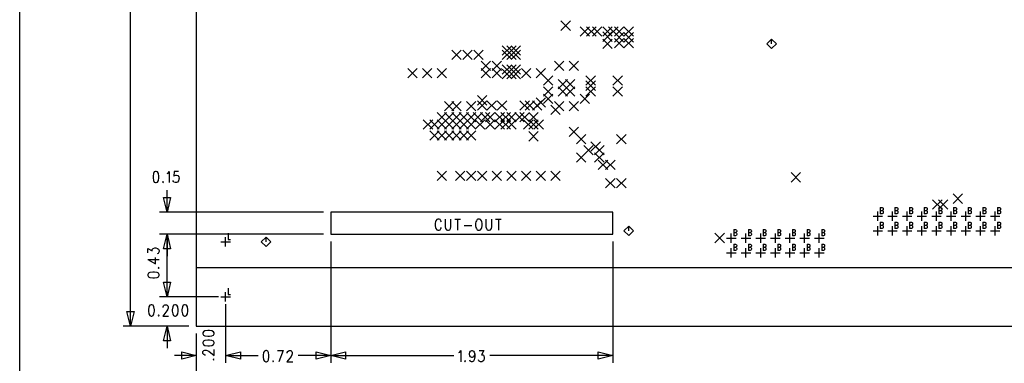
# Model space of a CAD drawing. Extents: x 11.9 to 28.1, y 10.8 to 21.2.
# Tile 5 of 45: x 11.9 to 18.6, y 14.4 to 16.7. Entities that reach past the tile are written whole.
import ezdxf

# ---------------------------------------------------------------- set-up
doc = ezdxf.new("R2010")
doc.units = 0
doc.header["$MEASUREMENT"] = 0
doc.layers.add('LAYNR1', color=2, linetype='Continuous')

msp = doc.modelspace()

# ---------------------------------------------------------------- linework, layer by layer
at = {"layer": 'LAYNR1', "color": 7}
for points in [[(11.892, 10.799), (11.892, 21.199)], [(13.097, 20.041), (13.097, 14.641)], [(12.648, 14.641), (12.648, 17.264)], [(15.585, 16.658), (15.65, 16.723)], [(15.585, 16.723), (15.65, 16.658)], [(15.715, 16.618), (15.78, 16.683)], [(15.715, 16.683), (15.78, 16.618)], [(15.76, 16.618), (15.825, 16.683)], [(15.76, 16.683), (15.825, 16.618)], [(15.8, 16.618), (15.865, 16.683)], [(15.8, 16.683), (15.865, 16.618)], [(15.87, 16.618), (15.935, 16.683)], [(15.87, 16.683), (15.935, 16.618)], [(15.91, 16.618), (15.975, 16.683)], [(15.91, 16.683), (15.975, 16.618)], [(15.95, 16.618), (16.015, 16.683)], [(15.95, 16.683), (16.015, 16.618)], [(16.015, 16.618), (16.08, 16.683)], [(16.015, 16.683), (16.08, 16.618)], [(15.87, 16.583), (15.935, 16.648)], [(15.87, 16.648), (15.935, 16.583)], [(15.87, 16.533), (15.935, 16.598)], [(15.87, 16.598), (15.935, 16.533)], [(15.95, 16.578), (16.015, 16.643)], [(15.95, 16.643), (16.015, 16.578)], [(15.95, 16.538), (16.015, 16.603)], [(15.95, 16.603), (16.015, 16.538)], [(16.015, 16.578), (16.08, 16.643)], [(16.015, 16.643), (16.08, 16.578)], [(16.015, 16.538), (16.08, 16.603)], [(16.015, 16.603), (16.08, 16.538)], [(17.022, 16.598), (16.99, 16.566)], [(17.055, 16.566), (17.022, 16.598)], [(17.022, 16.566), (17.022, 16.598)], [(15.185, 16.488), (15.25, 16.553)], [(15.185, 16.553), (15.25, 16.488)], [(15.215, 16.488), (15.28, 16.553)], [(15.215, 16.553), (15.28, 16.488)], [(15.245, 16.488), (15.31, 16.553)], [(15.245, 16.553), (15.31, 16.488)], [(16.99, 16.566), (17.022, 16.533)], [(17.022, 16.533), (17.055, 16.566)], [(14.84, 16.458), (14.905, 16.523)], [(14.84, 16.523), (14.905, 16.458)], [(14.915, 16.458), (14.98, 16.523)], [(14.915, 16.523), (14.98, 16.458)], [(14.99, 16.458), (15.055, 16.523)], [(14.99, 16.523), (15.055, 16.458)], [(15.185, 16.458), (15.25, 16.523)], [(15.185, 16.523), (15.25, 16.458)], [(15.215, 16.458), (15.28, 16.523)], [(15.215, 16.523), (15.28, 16.458)], [(15.245, 16.458), (15.31, 16.523)], [(15.245, 16.523), (15.31, 16.458)], [(14.54, 16.333), (14.605, 16.398)], [(14.54, 16.398), (14.605, 16.333)], [(14.64, 16.333), (14.705, 16.398)], [(14.64, 16.398), (14.705, 16.333)], [(14.74, 16.333), (14.805, 16.398)], [(14.74, 16.398), (14.805, 16.333)], [(15.04, 16.383), (15.105, 16.448)], [(15.04, 16.448), (15.105, 16.383)], [(15.04, 16.333), (15.105, 16.398)], [(15.04, 16.398), (15.105, 16.333)], [(15.115, 16.383), (15.18, 16.448)], [(15.115, 16.448), (15.18, 16.383)], [(15.115, 16.333), (15.18, 16.398)], [(15.115, 16.398), (15.18, 16.333)], [(15.185, 16.358), (15.25, 16.423)], [(15.185, 16.423), (15.25, 16.358)], [(15.185, 16.328), (15.25, 16.393)], [(15.185, 16.393), (15.25, 16.328)], [(15.215, 16.358), (15.28, 16.423)], [(15.215, 16.423), (15.28, 16.358)], [(15.215, 16.328), (15.28, 16.393)], [(15.215, 16.393), (15.28, 16.328)], [(15.245, 16.358), (15.31, 16.423)], [(15.245, 16.423), (15.31, 16.358)], [(15.245, 16.328), (15.31, 16.393)], [(15.245, 16.393), (15.31, 16.328)], [(15.315, 16.333), (15.38, 16.398)], [(15.315, 16.398), (15.38, 16.333)], [(15.415, 16.333), (15.48, 16.398)], [(15.415, 16.398), (15.48, 16.333)], [(15.54, 16.383), (15.605, 16.448)], [(15.54, 16.448), (15.605, 16.383)], [(15.64, 16.383), (15.705, 16.448)], [(15.64, 16.448), (15.705, 16.383)], [(15.465, 16.283), (15.53, 16.348)], [(15.465, 16.348), (15.53, 16.283)], [(15.755, 16.283), (15.82, 16.348)], [(15.755, 16.348), (15.82, 16.283)], [(15.94, 16.283), (16.005, 16.348)], [(15.94, 16.348), (16.005, 16.283)], [(15.465, 16.208), (15.53, 16.273)], [(15.465, 16.273), (15.53, 16.208)], [(15.565, 16.258), (15.63, 16.323)], [(15.565, 16.323), (15.63, 16.258)], [(15.565, 16.208), (15.63, 16.273)], [(15.565, 16.273), (15.63, 16.208)], [(15.59, 16.233), (15.655, 16.298)], [(15.59, 16.298), (15.655, 16.233)], [(15.615, 16.258), (15.68, 16.323)], [(15.615, 16.323), (15.68, 16.258)], [(15.615, 16.208), (15.68, 16.273)], [(15.615, 16.273), (15.68, 16.208)], [(15.755, 16.248), (15.82, 16.313)], [(15.755, 16.313), (15.82, 16.248)], [(15.755, 16.208), (15.82, 16.273)], [(15.755, 16.273), (15.82, 16.208)], [(15.94, 16.208), (16.005, 16.273)], [(15.94, 16.273), (16.005, 16.208)], [(15.015, 16.148), (15.08, 16.213)], [(15.015, 16.213), (15.08, 16.148)], [(15.415, 16.133), (15.48, 16.198)], [(15.415, 16.198), (15.48, 16.133)], [(15.465, 16.158), (15.53, 16.223)], [(15.465, 16.223), (15.53, 16.158)], [(15.715, 16.158), (15.78, 16.223)], [(15.715, 16.223), (15.78, 16.158)], [(14.79, 16.108), (14.855, 16.173)], [(14.79, 16.173), (14.855, 16.108)], [(14.84, 16.108), (14.905, 16.173)], [(14.84, 16.173), (14.905, 16.108)], [(14.94, 16.108), (15.005, 16.173)], [(14.94, 16.173), (15.005, 16.108)], [(15.015, 16.113), (15.08, 16.178)], [(15.015, 16.178), (15.08, 16.113)], [(15.08, 16.113), (15.145, 16.178)], [(15.08, 16.178), (15.145, 16.113)], [(15.15, 16.113), (15.215, 16.178)], [(15.15, 16.178), (15.215, 16.113)], [(15.305, 16.113), (15.37, 16.178)], [(15.305, 16.178), (15.37, 16.113)], [(15.34, 16.113), (15.405, 16.178)], [(15.34, 16.178), (15.405, 16.113)], [(15.39, 16.113), (15.455, 16.178)], [(15.39, 16.178), (15.455, 16.113)], [(15.515, 16.083), (15.58, 16.148)], [(15.515, 16.148), (15.58, 16.083)], [(15.54, 16.108), (15.605, 16.173)], [(15.54, 16.173), (15.605, 16.108)], [(15.64, 16.108), (15.705, 16.173)], [(15.64, 16.173), (15.705, 16.108)], [(14.74, 16.033), (14.805, 16.098)], [(14.74, 16.098), (14.805, 16.033)], [(14.79, 16.033), (14.855, 16.098)], [(14.79, 16.098), (14.855, 16.033)], [(14.84, 16.033), (14.905, 16.098)], [(14.84, 16.098), (14.905, 16.033)], [(14.89, 16.033), (14.955, 16.098)], [(14.89, 16.098), (14.955, 16.033)], [(14.94, 16.033), (15.005, 16.098)], [(14.94, 16.098), (15.005, 16.033)], [(14.985, 16.033), (15.05, 16.098)], [(14.985, 16.098), (15.05, 16.033)], [(15.035, 16.033), (15.1, 16.098)], [(15.035, 16.098), (15.1, 16.033)], [(15.07, 16.033), (15.135, 16.098)], [(15.07, 16.098), (15.135, 16.033)], [(15.135, 16.033), (15.2, 16.098)], [(15.135, 16.098), (15.2, 16.033)], [(15.175, 16.033), (15.24, 16.098)], [(15.175, 16.098), (15.24, 16.033)], [(15.215, 16.033), (15.28, 16.098)], [(15.215, 16.098), (15.28, 16.033)], [(15.27, 16.033), (15.335, 16.098)], [(15.27, 16.098), (15.335, 16.033)], [(15.305, 16.033), (15.37, 16.098)], [(15.305, 16.098), (15.37, 16.033)], [(15.365, 16.033), (15.43, 16.098)], [(15.365, 16.098), (15.43, 16.033)], [(14.645, 15.983), (14.71, 16.048)], [(14.645, 16.048), (14.71, 15.983)], [(14.69, 15.983), (14.755, 16.048)], [(14.69, 16.048), (14.755, 15.983)], [(14.74, 15.983), (14.805, 16.048)], [(14.74, 16.048), (14.805, 15.983)], [(14.79, 15.983), (14.855, 16.048)], [(14.79, 16.048), (14.855, 15.983)], [(14.84, 15.983), (14.905, 16.048)], [(14.84, 16.048), (14.905, 15.983)], [(14.89, 15.983), (14.955, 16.048)], [(14.89, 16.048), (14.955, 15.983)], [(14.94, 15.983), (15.005, 16.048)], [(14.94, 16.048), (15.005, 15.983)], [(15, 15.983), (15.065, 16.048)], [(15, 16.048), (15.065, 15.983)], [(15.07, 15.983), (15.135, 16.048)], [(15.07, 16.048), (15.135, 15.983)], [(15.135, 15.983), (15.2, 16.048)], [(15.135, 16.048), (15.2, 15.983)], [(15.175, 15.983), (15.24, 16.048)], [(15.175, 16.048), (15.24, 15.983)], [(15.215, 15.983), (15.28, 16.048)], [(15.215, 16.048), (15.28, 15.983)], [(15.33, 15.983), (15.395, 16.048)], [(15.33, 16.048), (15.395, 15.983)], [(15.365, 15.983), (15.43, 16.048)], [(15.365, 16.048), (15.43, 15.983)], [(15.4, 15.983), (15.465, 16.048)], [(15.4, 16.048), (15.465, 15.983)], [(15.64, 15.933), (15.705, 15.998)], [(15.64, 15.998), (15.705, 15.933)], [(14.69, 15.908), (14.755, 15.973)], [(14.69, 15.973), (14.755, 15.908)], [(14.74, 15.908), (14.805, 15.973)], [(14.74, 15.973), (14.805, 15.908)], [(14.79, 15.908), (14.855, 15.973)], [(14.79, 15.973), (14.855, 15.908)], [(14.84, 15.908), (14.905, 15.973)], [(14.84, 15.973), (14.905, 15.908)], [(14.89, 15.908), (14.955, 15.973)], [(14.89, 15.973), (14.955, 15.908)], [(14.94, 15.908), (15.005, 15.973)], [(14.94, 15.973), (15.005, 15.908)], [(15.365, 15.903), (15.43, 15.968)], [(15.365, 15.968), (15.43, 15.903)], [(15.69, 15.883), (15.755, 15.948)], [(15.69, 15.948), (15.755, 15.883)], [(15.965, 15.883), (16.03, 15.948)], [(15.965, 15.948), (16.03, 15.883)], [(15.74, 15.808), (15.805, 15.873)], [(15.74, 15.873), (15.805, 15.808)], [(15.79, 15.833), (15.855, 15.898)], [(15.79, 15.898), (15.855, 15.833)], [(15.815, 15.808), (15.88, 15.873)], [(15.815, 15.873), (15.88, 15.808)], [(15.69, 15.758), (15.755, 15.823)], [(15.69, 15.823), (15.755, 15.758)], [(15.815, 15.758), (15.88, 15.823)], [(15.815, 15.823), (15.88, 15.758)], [(15.84, 15.708), (15.905, 15.773)], [(15.84, 15.773), (15.905, 15.708)], [(15.89, 15.708), (15.955, 15.773)], [(15.89, 15.773), (15.955, 15.708)], [(12.819, 15.696), (12.81, 15.693), (12.804, 15.682), (12.802, 15.663), (12.802, 15.653), (12.804, 15.634), (12.81, 15.623), (12.819, 15.62)], [(12.824, 15.62), (12.833, 15.623), (12.838, 15.634), (12.841, 15.653), (12.841, 15.663), (12.838, 15.682), (12.833, 15.693), (12.824, 15.696), (12.819, 15.696)], [(12.898, 15.682), (12.904, 15.685), (12.912, 15.696), (12.912, 15.62)], [(12.975, 15.696), (12.946, 15.696), (12.944, 15.663), (12.946, 15.667), (12.955, 15.671), (12.963, 15.671), (12.972, 15.667), (12.978, 15.66), (12.98, 15.649)], [(14.74, 15.633), (14.805, 15.698)], [(14.74, 15.698), (14.805, 15.633)], [(14.865, 15.633), (14.93, 15.698)], [(14.865, 15.698), (14.93, 15.633)], [(14.94, 15.633), (15.005, 15.698)], [(14.94, 15.698), (15.005, 15.633)], [(15.015, 15.633), (15.08, 15.698)], [(15.015, 15.698), (15.08, 15.633)], [(15.115, 15.633), (15.18, 15.698)], [(15.115, 15.698), (15.18, 15.633)], [(15.215, 15.633), (15.28, 15.698)], [(15.215, 15.698), (15.28, 15.633)], [(15.315, 15.633), (15.38, 15.698)], [(15.315, 15.698), (15.38, 15.633)], [(15.415, 15.633), (15.48, 15.698)], [(15.415, 15.698), (15.48, 15.633)], [(15.515, 15.633), (15.58, 15.698)], [(15.515, 15.698), (15.58, 15.633)], [(17.155, 15.623), (17.22, 15.688)], [(17.155, 15.688), (17.22, 15.623)], [(12.819, 15.62), (12.824, 15.62)], [(12.87, 15.627), (12.867, 15.623), (12.87, 15.62)], [(12.87, 15.62), (12.873, 15.623), (12.87, 15.627)], [(12.952, 15.62), (12.944, 15.623), (12.941, 15.627), (12.938, 15.634)], [(12.961, 15.62), (12.952, 15.62)], [(12.98, 15.649), (12.978, 15.642), (12.975, 15.631), (12.969, 15.623), (12.961, 15.62)], [(15.89, 15.583), (15.955, 15.648)], [(15.89, 15.648), (15.955, 15.583)], [(15.965, 15.583), (16.03, 15.648)], [(15.965, 15.648), (16.03, 15.583)], [(12.898, 15.418), (12.898, 15.568)], [(18.26, 15.478), (18.325, 15.543)], [(18.26, 15.543), (18.325, 15.478)], [(12.898, 15.418), (12.873, 15.518)], [(12.873, 15.518), (12.922, 15.518)], [(12.922, 15.518), (12.898, 15.418)], [(18.12, 15.438), (18.185, 15.503)], [(18.12, 15.503), (18.185, 15.438)], [(18.16, 15.438), (18.225, 15.503)], [(18.16, 15.503), (18.225, 15.438)], [(13.965, 15.418), (12.847, 15.418)], [(15.939, 15.418), (14.014, 15.418)], [(14.014, 15.418), (14.014, 15.268)], [(14.014, 15.418), (14.015, 15.418)], [(15.939, 15.268), (15.939, 15.418)], [(17.715, 15.391), (17.78, 15.391)], [(17.747, 15.358), (17.747, 15.423)], [(17.764, 15.45), (17.764, 15.407)], [(17.764, 15.45), (17.777, 15.45), (17.781, 15.448), (17.783, 15.445), (17.784, 15.441), (17.784, 15.437), (17.783, 15.433), (17.781, 15.431), (17.777, 15.429)], [(17.764, 15.429), (17.777, 15.429), (17.781, 15.427), (17.783, 15.425), (17.784, 15.421), (17.784, 15.415), (17.783, 15.411), (17.781, 15.409), (17.777, 15.407)], [(17.777, 15.407), (17.764, 15.407)], [(17.815, 15.391), (17.88, 15.391)], [(17.847, 15.358), (17.847, 15.423)], [(17.864, 15.45), (17.864, 15.407)], [(17.864, 15.45), (17.877, 15.45), (17.881, 15.448), (17.883, 15.445), (17.884, 15.441), (17.884, 15.437), (17.883, 15.433), (17.881, 15.431), (17.877, 15.429)], [(17.864, 15.429), (17.877, 15.429), (17.881, 15.427), (17.883, 15.425), (17.884, 15.421), (17.884, 15.415), (17.883, 15.411), (17.881, 15.409), (17.877, 15.407)], [(17.877, 15.407), (17.864, 15.407)], [(17.915, 15.391), (17.98, 15.391)], [(17.948, 15.358), (17.948, 15.423)], [(17.964, 15.45), (17.964, 15.407)], [(17.964, 15.45), (17.977, 15.45), (17.981, 15.448), (17.983, 15.445), (17.984, 15.441), (17.984, 15.437), (17.983, 15.433), (17.981, 15.431), (17.977, 15.429)], [(17.964, 15.429), (17.977, 15.429), (17.981, 15.427), (17.983, 15.425), (17.984, 15.421), (17.984, 15.415), (17.983, 15.411), (17.981, 15.409), (17.977, 15.407)], [(17.977, 15.407), (17.964, 15.407)], [(18.015, 15.391), (18.08, 15.391)], [(18.048, 15.358), (18.048, 15.423)], [(18.064, 15.45), (18.064, 15.407)], [(18.064, 15.45), (18.077, 15.45), (18.081, 15.448), (18.083, 15.445), (18.084, 15.441), (18.084, 15.437), (18.083, 15.433), (18.081, 15.431), (18.077, 15.429)], [(18.064, 15.429), (18.077, 15.429), (18.081, 15.427), (18.083, 15.425), (18.084, 15.421), (18.084, 15.415), (18.083, 15.411), (18.081, 15.409), (18.077, 15.407)], [(18.077, 15.407), (18.064, 15.407)], [(18.115, 15.391), (18.18, 15.391)], [(18.147, 15.358), (18.147, 15.423)], [(18.164, 15.45), (18.164, 15.407)], [(18.164, 15.45), (18.177, 15.45), (18.181, 15.448), (18.183, 15.445), (18.184, 15.441), (18.184, 15.437), (18.183, 15.433), (18.181, 15.431), (18.177, 15.429)], [(18.164, 15.429), (18.177, 15.429), (18.181, 15.427), (18.183, 15.425), (18.184, 15.421), (18.184, 15.415), (18.183, 15.411), (18.181, 15.409), (18.177, 15.407)], [(18.177, 15.407), (18.164, 15.407)], [(18.215, 15.391), (18.28, 15.391)], [(18.247, 15.358), (18.247, 15.423)], [(18.264, 15.45), (18.264, 15.407)], [(18.264, 15.45), (18.277, 15.45), (18.281, 15.448), (18.283, 15.445), (18.284, 15.441), (18.284, 15.437), (18.283, 15.433), (18.281, 15.431), (18.277, 15.429)], [(18.264, 15.429), (18.277, 15.429), (18.281, 15.427), (18.283, 15.425), (18.284, 15.421), (18.284, 15.415), (18.283, 15.411), (18.281, 15.409), (18.277, 15.407)], [(18.277, 15.407), (18.264, 15.407)], [(18.315, 15.391), (18.38, 15.391)], [(18.347, 15.358), (18.347, 15.423)], [(18.364, 15.45), (18.364, 15.407)], [(18.364, 15.45), (18.377, 15.45), (18.381, 15.448), (18.383, 15.445), (18.384, 15.441), (18.384, 15.437), (18.383, 15.433), (18.381, 15.431), (18.377, 15.429)], [(18.364, 15.429), (18.377, 15.429), (18.381, 15.427), (18.383, 15.425), (18.384, 15.421), (18.384, 15.415), (18.383, 15.411), (18.381, 15.409), (18.377, 15.407)], [(18.377, 15.407), (18.364, 15.407)], [(18.415, 15.391), (18.48, 15.391)], [(18.448, 15.358), (18.448, 15.423)], [(18.464, 15.45), (18.464, 15.407)], [(18.464, 15.45), (18.477, 15.45), (18.481, 15.448), (18.483, 15.445), (18.484, 15.441), (18.484, 15.437), (18.483, 15.433), (18.481, 15.431), (18.477, 15.429)], [(18.464, 15.429), (18.477, 15.429), (18.481, 15.427), (18.483, 15.425), (18.484, 15.421), (18.484, 15.415), (18.483, 15.411), (18.481, 15.409), (18.477, 15.407)], [(18.477, 15.407), (18.464, 15.407)], [(18.515, 15.391), (18.58, 15.391)], [(18.548, 15.358), (18.548, 15.423)], [(18.564, 15.45), (18.564, 15.407)], [(18.564, 15.45), (18.577, 15.45), (18.581, 15.448), (18.583, 15.445), (18.584, 15.441), (18.584, 15.437), (18.583, 15.433), (18.581, 15.431), (18.577, 15.429)], [(18.564, 15.429), (18.577, 15.429), (18.581, 15.427), (18.583, 15.425), (18.584, 15.421), (18.584, 15.415), (18.583, 15.411), (18.581, 15.409), (18.577, 15.407)], [(18.577, 15.407), (18.564, 15.407)], [(14.729, 15.353), (14.726, 15.342), (14.726, 15.324)], [(14.726, 15.324), (14.729, 15.313), (14.732, 15.306), (14.738, 15.298), (14.744, 15.295)], [(14.769, 15.353), (14.766, 15.36), (14.761, 15.368), (14.755, 15.371), (14.744, 15.371), (14.738, 15.368), (14.732, 15.36), (14.729, 15.353)], [(14.795, 15.371), (14.795, 15.317), (14.798, 15.306), (14.803, 15.298), (14.812, 15.295)], [(14.817, 15.295), (14.826, 15.298), (14.832, 15.306), (14.834, 15.317), (14.834, 15.371)], [(14.86, 15.371), (14.9, 15.371)], [(14.88, 15.371), (14.88, 15.295)], [(14.925, 15.328), (14.976, 15.328)], [(15.005, 15.353), (15.002, 15.342), (15.002, 15.324)], [(15.002, 15.324), (15.005, 15.313), (15.008, 15.306), (15.013, 15.298), (15.019, 15.295)], [(15.019, 15.371), (15.013, 15.368), (15.008, 15.36), (15.005, 15.353)], [(15.045, 15.353), (15.042, 15.36), (15.036, 15.368), (15.03, 15.371), (15.019, 15.371)], [(15.03, 15.295), (15.036, 15.298), (15.042, 15.306), (15.045, 15.313), (15.048, 15.324)], [(15.048, 15.324), (15.048, 15.342), (15.045, 15.353)], [(15.073, 15.371), (15.073, 15.317), (15.076, 15.306), (15.082, 15.298), (15.09, 15.295)], [(15.096, 15.295), (15.104, 15.298), (15.11, 15.306), (15.113, 15.317), (15.113, 15.371)], [(15.138, 15.371), (15.178, 15.371)], [(15.158, 15.371), (15.158, 15.295)], [(16.048, 15.323), (16.015, 15.291)], [(16.08, 15.291), (16.048, 15.323)], [(16.048, 15.291), (16.048, 15.323)], [(17.747, 15.258), (17.747, 15.323)], [(17.764, 15.35), (17.764, 15.307)], [(17.764, 15.35), (17.777, 15.35), (17.781, 15.347), (17.783, 15.345), (17.784, 15.341), (17.784, 15.337), (17.783, 15.333), (17.781, 15.331), (17.777, 15.329)], [(17.764, 15.329), (17.777, 15.329), (17.781, 15.327), (17.783, 15.325), (17.784, 15.321), (17.784, 15.315), (17.783, 15.311), (17.781, 15.309), (17.777, 15.307)], [(17.847, 15.258), (17.847, 15.323)], [(17.864, 15.35), (17.864, 15.307)], [(17.864, 15.35), (17.877, 15.35), (17.881, 15.347), (17.883, 15.345), (17.884, 15.341), (17.884, 15.337), (17.883, 15.333), (17.881, 15.331), (17.877, 15.329)], [(17.864, 15.329), (17.877, 15.329), (17.881, 15.327), (17.883, 15.325), (17.884, 15.321), (17.884, 15.315), (17.883, 15.311), (17.881, 15.309), (17.877, 15.307)], [(17.948, 15.258), (17.948, 15.323)], [(17.964, 15.35), (17.964, 15.307)], [(17.964, 15.35), (17.977, 15.35), (17.981, 15.347), (17.983, 15.345), (17.984, 15.341), (17.984, 15.337), (17.983, 15.333), (17.981, 15.331), (17.977, 15.329)], [(17.964, 15.329), (17.977, 15.329), (17.981, 15.327), (17.983, 15.325), (17.984, 15.321), (17.984, 15.315), (17.983, 15.311), (17.981, 15.309), (17.977, 15.307)], [(18.048, 15.258), (18.048, 15.323)], [(18.064, 15.35), (18.064, 15.307)], [(18.064, 15.35), (18.077, 15.35), (18.081, 15.347), (18.083, 15.345), (18.084, 15.341), (18.084, 15.337), (18.083, 15.333), (18.081, 15.331), (18.077, 15.329)], [(18.064, 15.329), (18.077, 15.329), (18.081, 15.327), (18.083, 15.325), (18.084, 15.321), (18.084, 15.315), (18.083, 15.311), (18.081, 15.309), (18.077, 15.307)], [(18.147, 15.258), (18.147, 15.323)], [(18.164, 15.35), (18.164, 15.307)], [(18.164, 15.35), (18.177, 15.35), (18.181, 15.347), (18.183, 15.345), (18.184, 15.341), (18.184, 15.337), (18.183, 15.333), (18.181, 15.331), (18.177, 15.329)], [(18.164, 15.329), (18.177, 15.329), (18.181, 15.327), (18.183, 15.325), (18.184, 15.321), (18.184, 15.315), (18.183, 15.311), (18.181, 15.309), (18.177, 15.307)], [(18.247, 15.258), (18.247, 15.323)], [(18.264, 15.35), (18.264, 15.307)], [(18.264, 15.35), (18.277, 15.35), (18.281, 15.347), (18.283, 15.345), (18.284, 15.341), (18.284, 15.337), (18.283, 15.333), (18.281, 15.331), (18.277, 15.329)], [(18.264, 15.329), (18.277, 15.329), (18.281, 15.327), (18.283, 15.325), (18.284, 15.321), (18.284, 15.315), (18.283, 15.311), (18.281, 15.309), (18.277, 15.307)], [(18.347, 15.258), (18.347, 15.323)], [(18.364, 15.35), (18.364, 15.307)], [(18.364, 15.35), (18.377, 15.35), (18.381, 15.347), (18.383, 15.345), (18.384, 15.341), (18.384, 15.337), (18.383, 15.333), (18.381, 15.331), (18.377, 15.329)], [(18.364, 15.329), (18.377, 15.329), (18.381, 15.327), (18.383, 15.325), (18.384, 15.321), (18.384, 15.315), (18.383, 15.311), (18.381, 15.309), (18.377, 15.307)], [(18.448, 15.258), (18.448, 15.323)], [(18.464, 15.35), (18.464, 15.307)], [(18.464, 15.35), (18.477, 15.35), (18.481, 15.347), (18.483, 15.345), (18.484, 15.341), (18.484, 15.337), (18.483, 15.333), (18.481, 15.331), (18.477, 15.329)], [(18.464, 15.329), (18.477, 15.329), (18.481, 15.327), (18.483, 15.325), (18.484, 15.321), (18.484, 15.315), (18.483, 15.311), (18.481, 15.309), (18.477, 15.307)], [(18.548, 15.258), (18.548, 15.323)], [(18.564, 15.35), (18.564, 15.307)], [(18.564, 15.35), (18.577, 15.35), (18.581, 15.347), (18.583, 15.345), (18.584, 15.341), (18.584, 15.337), (18.583, 15.333), (18.581, 15.331), (18.577, 15.329)], [(18.564, 15.329), (18.577, 15.329), (18.581, 15.327), (18.583, 15.325), (18.584, 15.321), (18.584, 15.315), (18.583, 15.311), (18.581, 15.309), (18.577, 15.307)], [(13.965, 15.268), (12.847, 15.268)], [(13.965, 15.268), (12.847, 15.268)], [(12.873, 15.168), (12.898, 15.268)], [(12.873, 15.168), (12.898, 15.268)], [(12.898, 14.841), (12.898, 15.268)], [(12.898, 15.268), (12.922, 15.168)], [(12.898, 15.268), (12.898, 15.118)], [(12.898, 15.268), (12.922, 15.168)], [(13.314, 15.275), (13.314, 15.232)], [(14.014, 15.268), (15.939, 15.268)], [(14.014, 15.268), (14.015, 15.268)], [(14.014, 15.268), (14.015, 15.268)], [(14.014, 15.268), (14.015, 15.268)], [(14.014, 15.268), (14.015, 15.268)], [(14.744, 15.295), (14.755, 15.295)], [(14.755, 15.295), (14.761, 15.298), (14.766, 15.306), (14.769, 15.313)], [(14.812, 15.295), (14.817, 15.295)], [(15.019, 15.295), (15.03, 15.295)], [(15.09, 15.295), (15.096, 15.295)], [(15.939, 15.268), (15.94, 15.268)], [(16.015, 15.291), (16.048, 15.258)], [(16.048, 15.258), (16.08, 15.291)], [(16.636, 15.209), (16.701, 15.274)], [(16.636, 15.274), (16.701, 15.209)], [(16.747, 15.208), (16.747, 15.273)], [(16.764, 15.3), (16.764, 15.257)], [(16.764, 15.3), (16.777, 15.3), (16.781, 15.297), (16.783, 15.295), (16.784, 15.291), (16.784, 15.287), (16.783, 15.283), (16.781, 15.281), (16.777, 15.279)], [(16.764, 15.279), (16.777, 15.279), (16.781, 15.277), (16.783, 15.275), (16.784, 15.271), (16.784, 15.265), (16.783, 15.261), (16.781, 15.259), (16.777, 15.257)], [(16.777, 15.257), (16.764, 15.257)], [(16.847, 15.208), (16.847, 15.273)], [(16.864, 15.3), (16.864, 15.257)], [(16.864, 15.3), (16.877, 15.3), (16.881, 15.297), (16.883, 15.295), (16.884, 15.291), (16.884, 15.287), (16.883, 15.283), (16.881, 15.281), (16.877, 15.279)], [(16.864, 15.279), (16.877, 15.279), (16.881, 15.277), (16.883, 15.275), (16.884, 15.271), (16.884, 15.265), (16.883, 15.261), (16.881, 15.259), (16.877, 15.257)], [(16.877, 15.257), (16.864, 15.257)], [(16.948, 15.208), (16.948, 15.273)], [(16.964, 15.3), (16.964, 15.257)], [(16.964, 15.3), (16.977, 15.3), (16.981, 15.297), (16.983, 15.295), (16.984, 15.291), (16.984, 15.287), (16.983, 15.283), (16.981, 15.281), (16.977, 15.279)], [(16.964, 15.279), (16.977, 15.279), (16.981, 15.277), (16.983, 15.275), (16.984, 15.271), (16.984, 15.265), (16.983, 15.261), (16.981, 15.259), (16.977, 15.257)], [(16.977, 15.257), (16.964, 15.257)], [(17.048, 15.208), (17.048, 15.273)], [(17.064, 15.3), (17.064, 15.257)], [(17.064, 15.3), (17.077, 15.3), (17.081, 15.297), (17.083, 15.295), (17.084, 15.291), (17.084, 15.287), (17.083, 15.283), (17.081, 15.281), (17.077, 15.279)], [(17.064, 15.279), (17.077, 15.279), (17.081, 15.277), (17.083, 15.275), (17.084, 15.271), (17.084, 15.265), (17.083, 15.261), (17.081, 15.259), (17.077, 15.257)], [(17.077, 15.257), (17.064, 15.257)], [(17.147, 15.208), (17.147, 15.273)], [(17.164, 15.3), (17.164, 15.257)], [(17.164, 15.3), (17.177, 15.3), (17.181, 15.297), (17.183, 15.295), (17.184, 15.291), (17.184, 15.287), (17.183, 15.283), (17.181, 15.281), (17.177, 15.279)], [(17.164, 15.279), (17.177, 15.279), (17.181, 15.277), (17.183, 15.275), (17.184, 15.271), (17.184, 15.265), (17.183, 15.261), (17.181, 15.259), (17.177, 15.257)], [(17.177, 15.257), (17.164, 15.257)], [(17.247, 15.208), (17.247, 15.273)], [(17.264, 15.3), (17.264, 15.257)], [(17.264, 15.3), (17.277, 15.3), (17.281, 15.297), (17.283, 15.295), (17.284, 15.291), (17.284, 15.287), (17.283, 15.283), (17.281, 15.281), (17.277, 15.279)], [(17.264, 15.279), (17.277, 15.279), (17.281, 15.277), (17.283, 15.275), (17.284, 15.271), (17.284, 15.265), (17.283, 15.261), (17.281, 15.259), (17.277, 15.257)], [(17.277, 15.257), (17.264, 15.257)], [(17.347, 15.208), (17.347, 15.273)], [(17.364, 15.3), (17.364, 15.257)], [(17.364, 15.3), (17.377, 15.3), (17.381, 15.297), (17.383, 15.295), (17.384, 15.291), (17.384, 15.287), (17.383, 15.283), (17.381, 15.281), (17.377, 15.279)], [(17.364, 15.279), (17.377, 15.279), (17.381, 15.277), (17.383, 15.275), (17.384, 15.271), (17.384, 15.265), (17.383, 15.261), (17.381, 15.259), (17.377, 15.257)], [(17.377, 15.257), (17.364, 15.257)], [(17.715, 15.291), (17.78, 15.291)], [(17.777, 15.307), (17.764, 15.307)], [(17.815, 15.291), (17.88, 15.291)], [(17.877, 15.307), (17.864, 15.307)], [(17.915, 15.291), (17.98, 15.291)], [(17.977, 15.307), (17.964, 15.307)], [(18.015, 15.291), (18.08, 15.291)], [(18.077, 15.307), (18.064, 15.307)], [(18.115, 15.291), (18.18, 15.291)], [(18.177, 15.307), (18.164, 15.307)], [(18.215, 15.291), (18.28, 15.291)], [(18.277, 15.307), (18.264, 15.307)], [(18.315, 15.291), (18.38, 15.291)], [(18.377, 15.307), (18.364, 15.307)], [(18.415, 15.291), (18.48, 15.291)], [(18.477, 15.307), (18.464, 15.307)], [(18.515, 15.291), (18.58, 15.291)], [(18.577, 15.307), (18.564, 15.307)], [(13.265, 15.216), (13.33, 15.216)], [(13.297, 15.183), (13.297, 15.248)], [(13.314, 15.232), (13.331, 15.232)], [(13.573, 15.248), (13.54, 15.216)], [(13.54, 15.216), (13.573, 15.183)], [(13.605, 15.216), (13.573, 15.248)], [(13.573, 15.216), (13.573, 15.248)], [(13.573, 15.183), (13.605, 15.216)], [(14.014, 15.218), (14.014, 14.391)], [(14.014, 15.218), (14.014, 14.391)], [(15.939, 15.218), (15.939, 14.391)], [(16.715, 15.241), (16.78, 15.241)], [(16.764, 15.2), (16.764, 15.157)], [(16.764, 15.2), (16.777, 15.2), (16.781, 15.198), (16.783, 15.195), (16.784, 15.191), (16.784, 15.187), (16.783, 15.183), (16.781, 15.181), (16.777, 15.179)], [(16.815, 15.241), (16.88, 15.241)], [(16.864, 15.2), (16.864, 15.157)], [(16.864, 15.2), (16.877, 15.2), (16.881, 15.198), (16.883, 15.195), (16.884, 15.191), (16.884, 15.187), (16.883, 15.183), (16.881, 15.181), (16.877, 15.179)], [(16.915, 15.241), (16.98, 15.241)], [(16.964, 15.2), (16.964, 15.157)], [(16.964, 15.2), (16.977, 15.2), (16.981, 15.198), (16.983, 15.195), (16.984, 15.191), (16.984, 15.187), (16.983, 15.183), (16.981, 15.181), (16.977, 15.179)], [(17.015, 15.241), (17.08, 15.241)], [(17.064, 15.2), (17.064, 15.157)], [(17.064, 15.2), (17.077, 15.2), (17.081, 15.198), (17.083, 15.195), (17.084, 15.191), (17.084, 15.187), (17.083, 15.183), (17.081, 15.181), (17.077, 15.179)], [(17.115, 15.241), (17.18, 15.241)], [(17.164, 15.2), (17.164, 15.157)], [(17.164, 15.2), (17.177, 15.2), (17.181, 15.198), (17.183, 15.195), (17.184, 15.191), (17.184, 15.187), (17.183, 15.183), (17.181, 15.181), (17.177, 15.179)], [(17.215, 15.241), (17.28, 15.241)], [(17.264, 15.2), (17.264, 15.157)], [(17.264, 15.2), (17.277, 15.2), (17.281, 15.198), (17.283, 15.195), (17.284, 15.191), (17.284, 15.187), (17.283, 15.183), (17.281, 15.181), (17.277, 15.179)], [(17.315, 15.241), (17.38, 15.241)], [(17.364, 15.2), (17.364, 15.157)], [(17.364, 15.2), (17.377, 15.2), (17.381, 15.198), (17.383, 15.195), (17.384, 15.191), (17.384, 15.187), (17.383, 15.183), (17.381, 15.181), (17.377, 15.179)], [(12.767, 15.14), (12.767, 15.171), (12.796, 15.154), (12.796, 15.163), (12.8, 15.168)], [(12.8, 15.168), (12.803, 15.171), (12.814, 15.174), (12.822, 15.174), (12.833, 15.171), (12.84, 15.166), (12.844, 15.157)], [(12.844, 15.157), (12.844, 15.149), (12.84, 15.14), (12.836, 15.137), (12.829, 15.134)], [(12.922, 15.168), (12.873, 15.168)], [(12.922, 15.168), (12.873, 15.168)], [(16.715, 15.141), (16.78, 15.141)], [(16.747, 15.108), (16.747, 15.173)], [(16.764, 15.179), (16.777, 15.179), (16.781, 15.177), (16.783, 15.175), (16.784, 15.171), (16.784, 15.165), (16.783, 15.161), (16.781, 15.159), (16.777, 15.157)], [(16.777, 15.157), (16.764, 15.157)], [(16.815, 15.141), (16.88, 15.141)], [(16.847, 15.108), (16.847, 15.173)], [(16.864, 15.179), (16.877, 15.179), (16.881, 15.177), (16.883, 15.175), (16.884, 15.171), (16.884, 15.165), (16.883, 15.161), (16.881, 15.159), (16.877, 15.157)], [(16.877, 15.157), (16.864, 15.157)], [(16.915, 15.141), (16.98, 15.141)], [(16.948, 15.108), (16.948, 15.173)], [(16.964, 15.179), (16.977, 15.179), (16.981, 15.177), (16.983, 15.175), (16.984, 15.171), (16.984, 15.165), (16.983, 15.161), (16.981, 15.159), (16.977, 15.157)], [(16.977, 15.157), (16.964, 15.157)], [(17.015, 15.141), (17.08, 15.141)], [(17.048, 15.108), (17.048, 15.173)], [(17.064, 15.179), (17.077, 15.179), (17.081, 15.177), (17.083, 15.175), (17.084, 15.171), (17.084, 15.165), (17.083, 15.161), (17.081, 15.159), (17.077, 15.157)], [(17.077, 15.157), (17.064, 15.157)], [(17.115, 15.141), (17.18, 15.141)], [(17.147, 15.108), (17.147, 15.173)], [(17.164, 15.179), (17.177, 15.179), (17.181, 15.177), (17.183, 15.175), (17.184, 15.171), (17.184, 15.165), (17.183, 15.161), (17.181, 15.159), (17.177, 15.157)], [(17.177, 15.157), (17.164, 15.157)], [(17.215, 15.141), (17.28, 15.141)], [(17.247, 15.108), (17.247, 15.173)], [(17.264, 15.179), (17.277, 15.179), (17.281, 15.177), (17.283, 15.175), (17.284, 15.171), (17.284, 15.165), (17.283, 15.161), (17.281, 15.159), (17.277, 15.157)], [(17.277, 15.157), (17.264, 15.157)], [(17.315, 15.141), (17.38, 15.141)], [(17.347, 15.108), (17.347, 15.173)], [(17.364, 15.179), (17.377, 15.179), (17.381, 15.177), (17.383, 15.175), (17.384, 15.171), (17.384, 15.165), (17.383, 15.161), (17.381, 15.159), (17.377, 15.157)], [(17.377, 15.157), (17.364, 15.157)], [(12.767, 15.095), (12.818, 15.066), (12.818, 15.109)], [(12.767, 15.095), (12.844, 15.095)], [(12.77, 15.001), (12.767, 14.992), (12.767, 14.987)], [(12.767, 14.987), (12.77, 14.978)], [(12.8, 15.009), (12.781, 15.007), (12.77, 15.001)], [(12.829, 15.007), (12.811, 15.009), (12.8, 15.009)], [(12.84, 15.001), (12.829, 15.007)], [(12.829, 14.972), (12.84, 14.978), (12.844, 14.987), (12.844, 14.992), (12.84, 15.001)], [(12.898, 14.841), (12.898, 14.991)], [(13.097, 15.041), (23.448, 15.041)], [(12.77, 14.978), (12.781, 14.972), (12.8, 14.97)], [(12.8, 14.97), (12.811, 14.97)], [(12.811, 14.97), (12.829, 14.972)], [(12.898, 14.841), (12.873, 14.941)], [(12.873, 14.941), (12.922, 14.941)], [(12.898, 14.841), (12.873, 14.941)], [(12.873, 14.941), (12.922, 14.941)], [(12.922, 14.941), (12.898, 14.841)], [(12.922, 14.941), (12.898, 14.841)], [(13.297, 14.808), (13.297, 14.873)], [(13.314, 14.9), (13.314, 14.857)], [(13.314, 14.857), (13.331, 14.857)], [(12.789, 14.786), (12.78, 14.783), (12.774, 14.772), (12.771, 14.753), (12.771, 14.743), (12.774, 14.724), (12.78, 14.713), (12.789, 14.71)], [(12.794, 14.71), (12.803, 14.713), (12.808, 14.724), (12.811, 14.743), (12.811, 14.753), (12.808, 14.772), (12.803, 14.783), (12.794, 14.786), (12.789, 14.786)], [(13.248, 14.841), (12.847, 14.841)], [(13.248, 14.841), (12.847, 14.841)], [(12.871, 14.768), (12.871, 14.772), (12.874, 14.779), (12.877, 14.783), (12.882, 14.786), (12.894, 14.786), (12.899, 14.783), (12.902, 14.779), (12.905, 14.772), (12.905, 14.764), (12.902, 14.757), (12.896, 14.746), (12.868, 14.71)], [(12.95, 14.786), (12.942, 14.783), (12.936, 14.772), (12.933, 14.753), (12.933, 14.743), (12.936, 14.724), (12.942, 14.713), (12.95, 14.71)], [(12.956, 14.71), (12.965, 14.713), (12.97, 14.724), (12.973, 14.743), (12.973, 14.753), (12.97, 14.772), (12.965, 14.783), (12.956, 14.786), (12.95, 14.786)], [(13.016, 14.786), (13.007, 14.783), (13.002, 14.772), (12.999, 14.753), (12.999, 14.743), (13.002, 14.724), (13.007, 14.713), (13.016, 14.71)], [(13.021, 14.71), (13.03, 14.713), (13.036, 14.724), (13.039, 14.743), (13.039, 14.753), (13.036, 14.772), (13.03, 14.783), (13.021, 14.786), (13.016, 14.786)], [(13.265, 14.841), (13.33, 14.841)], [(13.297, 14.841), (13.298, 14.841)], [(13.297, 14.841), (13.298, 14.841)], [(13.297, 14.841), (13.298, 14.841)], [(13.297, 14.841), (13.298, 14.841)], [(13.297, 14.791), (13.297, 14.391)], [(13.297, 14.791), (13.297, 14.391)], [(12.648, 14.641), (12.623, 14.741)], [(12.623, 14.741), (12.672, 14.741)], [(12.672, 14.741), (12.648, 14.641)], [(12.84, 14.717), (12.837, 14.713), (12.84, 14.71)], [(12.84, 14.71), (12.843, 14.713), (12.84, 14.717)], [(12.789, 14.71), (12.794, 14.71)], [(12.868, 14.71), (12.908, 14.71)], [(12.95, 14.71), (12.956, 14.71)], [(13.016, 14.71), (13.021, 14.71)], [(13.047, 14.641), (12.597, 14.641)], [(13.047, 14.641), (12.847, 14.641)], [(12.873, 14.541), (12.898, 14.641)], [(12.898, 14.641), (12.898, 14.491)], [(12.898, 14.641), (12.922, 14.541)], [(13.097, 14.641), (23.448, 14.641)], [(13.097, 14.641), (13.098, 14.641)], [(13.097, 14.641), (13.098, 14.641)], [(13.097, 14.641), (13.098, 14.641)], [(13.097, 14.641), (13.098, 14.641)], [(13.097, 14.591), (13.097, 14.391)], [(13.097, 14.591), (13.097, 14.216)], [(13.145, 14.603), (13.142, 14.595)], [(13.142, 14.595), (13.142, 14.589)], [(13.142, 14.589), (13.145, 14.58)], [(13.175, 14.612), (13.156, 14.609), (13.145, 14.603)], [(13.145, 14.58), (13.156, 14.575), (13.175, 14.572)], [(13.204, 14.609), (13.186, 14.612), (13.175, 14.612)], [(13.219, 14.595), (13.215, 14.603), (13.204, 14.609)], [(13.204, 14.575), (13.215, 14.58), (13.219, 14.589), (13.219, 14.595)], [(12.922, 14.541), (12.873, 14.541)], [(13.145, 14.538), (13.142, 14.529), (13.142, 14.524)], [(13.142, 14.524), (13.145, 14.515)], [(13.175, 14.546), (13.156, 14.543), (13.145, 14.538)], [(13.145, 14.515), (13.156, 14.509), (13.175, 14.507)], [(13.175, 14.572), (13.186, 14.572), (13.204, 14.575)], [(13.204, 14.543), (13.186, 14.546), (13.175, 14.546)], [(13.204, 14.509), (13.215, 14.515), (13.219, 14.524), (13.219, 14.529), (13.215, 14.538), (13.204, 14.543)], [(12.998, 14.416), (12.998, 14.466)], [(12.998, 14.466), (13.097, 14.441)], [(13.145, 14.45), (13.142, 14.455), (13.142, 14.467), (13.145, 14.472)], [(13.145, 14.472), (13.149, 14.475), (13.156, 14.478), (13.164, 14.478), (13.171, 14.475), (13.182, 14.47)], [(13.16, 14.444), (13.156, 14.444), (13.149, 14.447), (13.145, 14.45)], [(13.175, 14.507), (13.186, 14.507), (13.204, 14.509)], [(13.182, 14.47), (13.219, 14.441), (13.219, 14.481)], [(13.297, 14.441), (13.398, 14.466)], [(13.297, 14.441), (13.398, 14.466)], [(13.398, 14.466), (13.398, 14.416)], [(13.398, 14.466), (13.398, 14.416)], [(13.65, 14.475), (13.69, 14.475)], [(13.69, 14.475), (13.661, 14.398)], [(13.718, 14.456), (13.718, 14.46), (13.721, 14.467), (13.724, 14.471), (13.73, 14.475), (13.741, 14.475), (13.747, 14.471), (13.749, 14.467), (13.752, 14.46), (13.752, 14.453), (13.749, 14.445), (13.744, 14.434), (13.715, 14.398), (13.755, 14.398)], [(13.915, 14.416), (13.915, 14.466)], [(13.915, 14.466), (14.014, 14.441)], [(14.014, 14.441), (14.115, 14.466)], [(14.115, 14.466), (14.115, 14.416)], [(14.889, 14.46), (14.894, 14.464), (14.903, 14.475)], [(14.903, 14.475), (14.903, 14.398)], [(14.997, 14.449), (14.997, 14.431)], [(15.028, 14.475), (15.059, 14.475)], [(15.059, 14.475), (15.042, 14.445), (15.051, 14.445), (15.056, 14.442), (15.059, 14.438)], [(15.84, 14.416), (15.84, 14.466)], [(15.84, 14.466), (15.939, 14.441)], [(13.097, 14.441), (12.948, 14.441)], [(13.097, 14.441), (12.998, 14.416)], [(13.297, 14.441), (13.448, 14.441)], [(13.398, 14.416), (13.297, 14.441)], [(13.297, 14.441), (13.519, 14.441)], [(13.398, 14.416), (13.297, 14.441)], [(14.014, 14.441), (13.793, 14.441)], [(14.014, 14.441), (13.915, 14.416)], [(14.014, 14.441), (14.855, 14.441)], [(14.115, 14.416), (14.014, 14.441)], [(14.931, 14.405), (14.928, 14.401), (14.931, 14.398), (14.934, 14.401)], [(14.934, 14.401), (14.931, 14.405)], [(14.965, 14.401), (14.963, 14.409)], [(14.997, 14.431), (14.994, 14.412), (14.988, 14.401), (14.98, 14.398), (14.974, 14.398), (14.965, 14.401)], [(15.028, 14.401), (15.025, 14.405), (15.022, 14.412)], [(15.059, 14.409), (15.053, 14.401), (15.045, 14.398), (15.036, 14.398), (15.028, 14.401)], [(15.059, 14.438), (15.062, 14.427), (15.062, 14.42), (15.059, 14.409)], [(15.939, 14.441), (15.099, 14.441)], [(15.939, 14.441), (15.84, 14.416)]]:
    msp.add_lwpolyline(points, dxfattribs=at)
for points in [[(12.836, 15.038), (12.84, 15.035), (12.844, 15.038), (12.84, 15.041), (12.836, 15.038)], [(13.571, 14.475), (13.562, 14.471), (13.556, 14.46), (13.553, 14.442), (13.553, 14.431), (13.556, 14.412), (13.562, 14.401), (13.571, 14.398), (13.576, 14.398), (13.585, 14.401), (13.59, 14.412), (13.593, 14.431), (13.593, 14.442), (13.59, 14.46), (13.585, 14.471), (13.576, 14.475), (13.571, 14.475)], [(14.997, 14.449), (14.994, 14.438), (14.988, 14.431), (14.98, 14.427), (14.977, 14.427), (14.968, 14.431), (14.963, 14.438), (14.96, 14.449), (14.96, 14.453), (14.963, 14.464), (14.968, 14.471), (14.977, 14.475), (14.98, 14.475), (14.988, 14.471), (14.994, 14.464), (14.997, 14.449)], [(13.211, 14.413), (13.215, 14.41), (13.219, 14.413), (13.215, 14.416), (13.211, 14.413)], [(13.622, 14.405), (13.619, 14.401), (13.622, 14.398), (13.624, 14.401), (13.622, 14.405)]]:
    msp.add_lwpolyline(points, close=True, dxfattribs=at)

doc.saveas('drawing.dxf')
